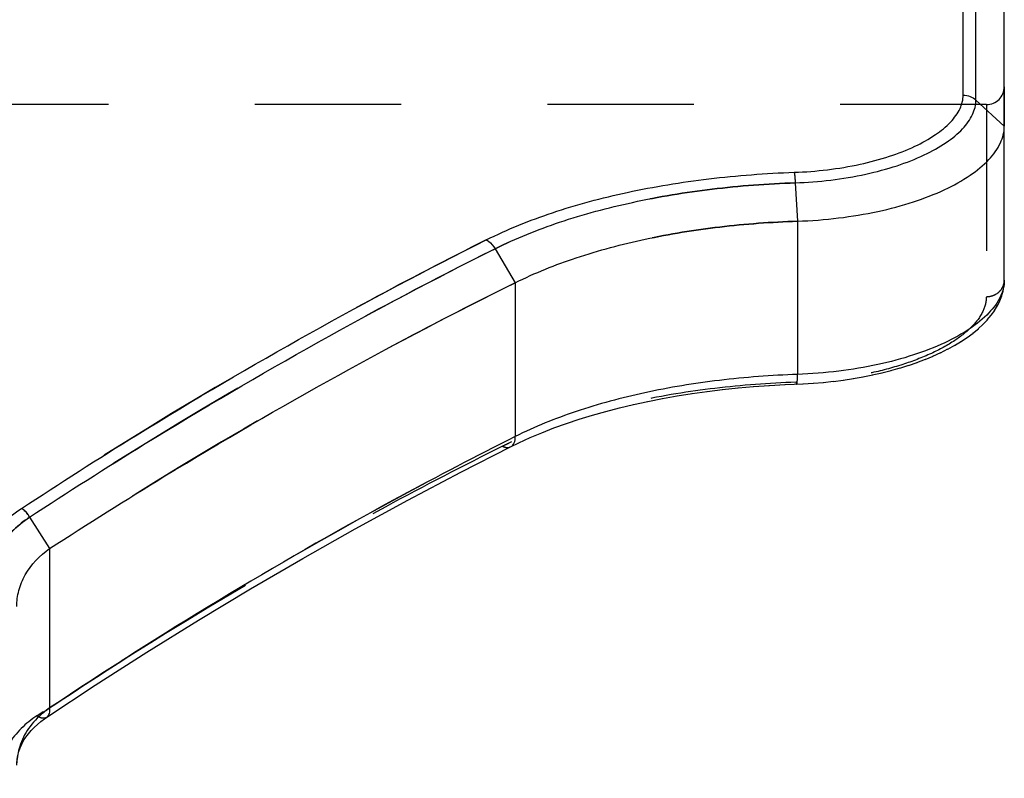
# Model space of a CAD drawing. Header units: millimetres. Extents: x 0 to 1000, y 0 to 1000.
# Tile 5 of 7: x 549 to 593, y 431 to 464. Entities that reach past the tile are written whole.
import ezdxf

# ---------------------------------------------------------------- set-up
doc = ezdxf.new("R2010")
doc.units = ezdxf.units.MM
doc.header["$LTSCALE"] = 65.185185
doc.linetypes.add('HIDDEN', pattern=[0.2, 0.1, -0.1])
for name, color, linetype in [('FASEN', 7, 'CONTINUOUS'), ('KOERPER', 7, 'CONTINUOUS'), ('KONST.EL_MIT_GEO', 7, 'CONTINUOUS')]:
    doc.layers.add(name, color=color, linetype=linetype)

msp = doc.modelspace()

# ---------------------------------------------------------------- linework, layer by layer
at = {"layer": 'FASEN', "color": 7, "linetype": 'Continuous'}
msp.add_line((593, 459.739), (593, 469.2), dxfattribs=at)
for points, knots in [([(583.785, 455.505), (584.398, 455.527), (585.599, 455.62), (587.331, 455.906), (588.916, 456.326), (590.299, 456.858), (591.438, 457.482), (592.297, 458.176), (592.856, 458.924), (593, 459.483), (593, 459.739)], [0, 0, 0, 0, 0.170288, 0.334024, 0.486712, 0.624511, 0.744596, 0.845662, 0.928957, 1, 1, 1, 1]), ([(571.212, 452.764), (572.088, 453.2), (573.987, 453.958), (577.048, 454.765), (580.35, 455.295), (582.628, 455.465), (583.785, 455.505)], [0, 0, 0, 0, 0.226624, 0.471652, 0.731958, 1, 1, 1, 1]), ([(550.464, 440.909), (552.162, 442.012), (558.903, 446.261), (565.885, 450.129), (571.212, 452.764)], [0, 0, 0, 0, 0.254132, 1, 1, 1, 1]), ([(549, 438.328), (549, 438.57), (549.064, 439.061), (549.458, 440.016), (550.028, 440.601), (550.464, 440.909)], [0, 0, 0, 0, 0.236518, 0.477906, 1, 1, 1, 1])]:
    msp.add_open_spline(points, degree=3, knots=knots, dxfattribs=at)
at = {"layer": 'FASEN', "color": 8, "linetype": 'HIDDEN'}
for points, knots in [([(583.785, 455.505), (582.627, 455.465), (580.346, 455.295), (577.039, 454.764), (573.979, 453.955), (572.082, 453.198), (571.212, 452.764)], [0, 0, 0, 0, 0.268266, 0.528959, 0.774727, 1, 1, 1, 1]), ([(571.212, 452.764), (569.457, 451.896), (562.37, 448.253), (555.504, 444.183), (550.464, 440.909)], [0, 0, 0, 0, 0.245741, 1, 1, 1, 1])]:
    msp.add_open_spline(points, degree=3, knots=knots, dxfattribs=at)
at = {"layer": 'KOERPER', "color": 8, "linetype": 'HIDDEN'}
msp.add_line((592.2, 460.7), (407.8, 460.7), dxfattribs=at)
at = {"layer": 'KONST.EL_MIT_GEO', "color": 7, "linetype": 'Continuous'}
for p, q in [((591.169, 461.123), (591.169, 470.7)), ((591.734, 460.907), (591.734, 470.466)), ((591.734, 460.907), (593, 459.739)), ((593, 452.878), (593, 459.739)), ((583.685, 457.215), (583.785, 455.505)), ((583.785, 455.505), (583.785, 448.675)), ((570.316, 454.278), (571.212, 452.764)), ((571.212, 452.764), (571.211, 445.903)), ((592.98, 452.586), (592.998, 452.796)), ((592.998, 452.786), (593, 452.877)), ((592.882, 452.167), (592.944, 452.389)), ((592.942, 452.38), (592.981, 452.595)), ((592.693, 451.735), (592.803, 451.96)), ((592.799, 451.95), (592.886, 452.176)), ((592.414, 451.31), (592.571, 451.53)), ((592.565, 451.521), (592.698, 451.744)), ((592.048, 450.901), (592.249, 451.111)), ((592.241, 451.103), (592.421, 451.318)), ((591.6, 450.511), (591.843, 450.711)), ((591.834, 450.703), (592.056, 450.909)), ((590.785, 449.969), (591.086, 450.151)), ((591.075, 450.144), (591.357, 450.332)), ((591.347, 450.324), (591.61, 450.518)), ((590.156, 449.641), (590.491, 449.808)), ((590.479, 449.802), (590.797, 449.976)), ((589.105, 449.207), (589.482, 449.349)), ((589.468, 449.344), (589.832, 449.494)), ((589.819, 449.489), (590.169, 449.648)), ((587.536, 448.743), (587.959, 448.85)), ((587.944, 448.846), (588.356, 448.962)), ((588.342, 448.958), (588.743, 449.083)), ((588.729, 449.078), (589.119, 449.212)), ((584.931, 448.318), (585.396, 448.367)), ((585.38, 448.365), (585.84, 448.424)), ((585.825, 448.422), (586.279, 448.491)), ((586.263, 448.488), (586.711, 448.567)), ((586.695, 448.564), (587.135, 448.652)), ((587.12, 448.649), (587.552, 448.747)), ((584.026, 448.254), (584.493, 448.282)), ((584.477, 448.281), (584.947, 448.32)), ((571.211, 445.903), (570.863, 445.726)), ((571.211, 445.903), (570.863, 445.728)), ((571.357, 445.621), (571.362, 445.623)), ((549.565, 442.305), (550.464, 440.909)), ((550.464, 440.909), (550.464, 433.806))]:
    msp.add_line(p, q, dxfattribs=at)
at = {"layer": 'KONST.EL_MIT_GEO', "color": 8, "linetype": 'HIDDEN'}
for p, q in [((593, 461.5), (593, 459.739)), ((592.2, 460.7), (592.2, 452.139)), ((593, 452.877), (593, 452.878)), ((579.748, 447.913), (579.764, 447.915)), ((580.43, 447.996), (580.446, 447.998)), ((581.12, 448.069), (581.135, 448.071)), ((581.815, 448.131), (581.831, 448.132)), ((582.516, 448.181), (582.532, 448.182)), ((583.221, 448.22), (583.237, 448.221)), ((583.722, 448.329), (583.746, 448.33)), ((583.722, 448.329), (583.746, 448.33)), ((577.103, 447.469), (577.118, 447.472)), ((577.75, 447.597), (577.765, 447.599)), ((578.407, 447.713), (578.422, 447.715)), ((579.073, 447.818), (579.089, 447.821)), ((575.843, 447.183), (575.858, 447.186)), ((576.467, 447.331), (576.482, 447.335)), ((574.048, 446.674), (574.062, 446.678)), ((574.633, 446.854), (574.647, 446.858)), ((575.231, 447.024), (575.246, 447.027)), ((572.923, 446.282), (572.936, 446.287)), ((573.478, 446.483), (573.491, 446.488)), ((571.862, 445.851), (571.874, 445.856)), ((572.385, 446.072), (572.397, 446.077)), ((571.362, 445.623), (571.369, 445.626)), ((568.769, 444.309), (568.78, 444.315)), ((549.217, 442.705), (549.211, 442.701)), ((566.415, 443.067), (566.426, 443.073)), ((564.069, 441.786), (564.08, 441.792)), ((561.73, 440.465), (561.741, 440.472)), ((559.4, 439.106), (559.411, 439.112)), ((557.082, 437.71), (557.093, 437.717)), ((554.777, 436.279), (554.789, 436.286)), ((552.491, 434.816), (552.497, 434.82)), ((549.899, 433.459), (550.183, 433.647)), ((549.899, 433.459), (550.184, 433.645)), ((549.913, 433.072), (549.918, 433.076)), ((550.068, 433.201), (550.073, 433.205)), ((550.231, 433.324), (550.236, 433.328)), ((549.511, 432.649), (549.516, 432.655)), ((549.634, 432.795), (549.639, 432.801)), ((549.769, 432.937), (549.773, 432.941)), ((549.217, 432.183), (549.221, 432.189)), ((549.302, 432.342), (549.306, 432.349)), ((549.401, 432.498), (549.405, 432.504)), ((549.146, 432.02), (549.149, 432.027))]:
    msp.add_line(p, q, dxfattribs=at)
at = {"layer": 'KONST.EL_MIT_GEO', "color": 7, "linetype": 'Continuous'}
for points in [[(571.004, 445.449), (571.369, 445.626), (571.874, 445.856), (572.397, 446.077), (572.936, 446.287), (573.491, 446.488), (574.062, 446.678), (574.647, 446.858), (575.246, 447.027), (575.858, 447.186), (576.482, 447.335), (577.118, 447.472), (577.765, 447.599), (578.422, 447.715), (579.089, 447.821), (579.764, 447.915), (580.446, 447.998), (581.135, 448.071), (581.831, 448.132), (582.532, 448.182), (583.237, 448.221), (584.036, 448.255)], [(550.343, 433.401), (552.497, 434.82), (554.789, 436.286), (557.093, 437.717), (559.411, 439.112), (561.741, 440.472), (564.08, 441.792), (566.426, 443.073), (568.78, 444.315), (571.004, 445.449)], [(549.149, 432.027), (549.221, 432.189), (549.306, 432.349), (549.405, 432.504), (549.516, 432.655), (549.639, 432.801), (549.773, 432.941), (549.918, 433.076), (550.073, 433.205), (550.236, 433.328), (550.343, 433.401)], [(549, 431.258), (549.002, 431.341), (549.017, 431.518), (549.046, 431.691), (549.091, 431.861), (549.149, 432.027)]]:
    msp.add_lwpolyline(points, dxfattribs=at)
at = {"layer": 'KONST.EL_MIT_GEO', "color": 8, "linetype": 'HIDDEN'}
for centre, radius, start, end in [((592.2, 461.5), 0.8, 270, 360), ((579.026, 428.618), 18.822, 115.4897, 116.4397)]:
    msp.add_arc(centre, radius, start, end, dxfattribs=at)
at = {"layer": 'KONST.EL_MIT_GEO', "color": 7, "linetype": 'Continuous'}
for centre, radius, start, end in [((552.916, 430.302), 4.277, 124.9806, 129.7507), ((551.747, 431.255), 2.747, 162.2519, 177.8694)]:
    msp.add_arc(centre, radius, start, end, dxfattribs=at)
for points, knots in [([(583.64, 457.684), (584.627, 457.719), (586.065, 457.886), (587.847, 458.361), (588.975, 458.798), (589.9, 459.307), (590.597, 459.868), (591.049, 460.47), (591.168, 460.918), (591.169, 461.123)], [0, 0, 0, 0, 0.336313, 0.489622, 0.627577, 0.747391, 0.847841, 0.930221, 1, 1, 1, 1]), ([(591.169, 461.123), (591.272, 461.123), (591.48, 461.086), (591.66, 460.976), (591.734, 460.907)], [0, 0, 0, 0, 0.505178, 1, 1, 1, 1]), ([(583.685, 457.215), (584.74, 457.253), (586.277, 457.432), (588.184, 457.941), (589.391, 458.409), (590.382, 458.955), (591.127, 459.558), (591.61, 460.205), (591.735, 460.687), (591.734, 460.907)], [0, 0, 0, 0, 0.33577, 0.488987, 0.626973, 0.746901, 0.847492, 0.930015, 1, 1, 1, 1]), ([(569.919, 454.67), (570.868, 455.144), (572.931, 455.974), (576.262, 456.862), (579.872, 457.45), (582.368, 457.639), (583.64, 457.684)], [0, 0, 0, 0, 0.22506, 0.469751, 0.729972, 1, 1, 1, 1]), ([(583.64, 457.684), (583.645, 457.656), (583.667, 457.5), (583.678, 457.344), (583.685, 457.215)], [0, 0, 0, 0, 0.181147, 1, 1, 1, 1]), ([(570.316, 454.278), (571.241, 454.74), (573.252, 455.549), (576.498, 456.415), (580.016, 456.988), (582.447, 457.172), (583.685, 457.215)], [0, 0, 0, 0, 0.225238, 0.469992, 0.730143, 1, 1, 1, 1]), ([(549.211, 442.701), (550.913, 443.82), (557.638, 448.107), (564.608, 452.014), (569.919, 454.67)], [0, 0, 0, 0, 0.255404, 1, 1, 1, 1]), ([(569.919, 454.67), (569.957, 454.651), (570.117, 454.552), (570.242, 454.402), (570.316, 454.278)], [0, 0, 0, 0, 0.2271, 1, 1, 1, 1]), ([(549.565, 442.305), (551.27, 443.425), (558.01, 447.713), (564.994, 451.621), (570.316, 454.278)], [0, 0, 0, 0, 0.255368, 1, 1, 1, 1]), ([(593, 452.878), (593, 452.628), (592.855, 452.079), (592.297, 451.343), (591.439, 450.655), (590.301, 450.034), (588.918, 449.5), (587.333, 449.079), (585.6, 448.79), (584.398, 448.697), (583.785, 448.675)], [0, 0, 0, 0, 0.069668, 0.152278, 0.253223, 0.373543, 0.511749, 0.664885, 0.829095, 1, 1, 1, 1]), ([(583.785, 448.675), (582.621, 448.633), (580.338, 448.461), (577.032, 447.923), (573.977, 447.106), (572.083, 446.342), (571.211, 445.903)], [0, 0, 0, 0, 0.269346, 0.529261, 0.77417, 1, 1, 1, 1]), ([(583.75, 448.242), (583.754, 448.242), (583.761, 448.255), (583.765, 448.276), (583.771, 448.314), (583.778, 448.388), (583.783, 448.511), (583.785, 448.616), (583.785, 448.675)], [0, 0, 0, 0, 0.02433, 0.077785, 0.162821, 0.278445, 0.593292, 1, 1, 1, 1]), ([(570.863, 445.728), (569.142, 444.862), (562.162, 441.205), (555.415, 437.11), (550.464, 433.806)], [0, 0, 0, 0, 0.244587, 1, 1, 1, 1]), ([(571.004, 445.449), (571.073, 445.483), (571.194, 445.629), (571.214, 445.808), (571.212, 445.904)], [0, 0, 0, 0, 0.446271, 1, 1, 1, 1]), ([(547.169, 439.465), (547.174, 439.77), (547.274, 440.393), (547.685, 441.272), (548.342, 442.065), (548.903, 442.502), (549.211, 442.701)], [0, 0, 0, 0, 0.230377, 0.468536, 0.723241, 1, 1, 1, 1]), ([(549.565, 442.305), (549.547, 442.349), (549.495, 442.454), (549.369, 442.585), (549.265, 442.667), (549.211, 442.701)], [0, 0, 0, 0, 0.262062, 0.645261, 1, 1, 1, 1]), ([(547.734, 439.273), (547.733, 439.558), (547.814, 440.139), (548.178, 440.962), (548.772, 441.707), (549.283, 442.118), (549.565, 442.305)], [0, 0, 0, 0, 0.231666, 0.470193, 0.724403, 1, 1, 1, 1]), ([(550.182, 433.59), (549.936, 433.386), (549.506, 432.934), (549.221, 432.375), (549.131, 432.092)], [0, 0, 0, 0, 0.51836, 1, 1, 1, 1]), ([(550.343, 433.401), (550.396, 433.437), (550.48, 433.574), (550.476, 433.725), (550.464, 433.806)], [0, 0, 0, 0, 0.436944, 1, 1, 1, 1])]:
    msp.add_open_spline(points, degree=3, knots=knots, dxfattribs=at)
at = {"layer": 'KONST.EL_MIT_GEO', "color": 8, "linetype": 'HIDDEN'}
for points, knots in [([(583.64, 457.684), (583.645, 457.656), (583.667, 457.5), (583.678, 457.344), (583.685, 457.215)], [0, 0, 0, 0, 0.181176, 1, 1, 1, 1]), ([(583.685, 457.215), (582.447, 457.171), (580.016, 456.988), (576.498, 456.416), (573.252, 455.549), (571.241, 454.741), (570.316, 454.278)], [0, 0, 0, 0, 0.269852, 0.53, 0.774747, 1, 1, 1, 1]), ([(569.919, 454.669), (568.174, 453.797), (561.099, 450.12), (554.248, 446.013), (549.217, 442.705)], [0, 0, 0, 0, 0.244709, 1, 1, 1, 1]), ([(569.919, 454.669), (569.957, 454.651), (570.117, 454.552), (570.242, 454.402), (570.316, 454.278)], [0, 0, 0, 0, 0.227108, 1, 1, 1, 1]), ([(570.316, 454.278), (568.567, 453.404), (561.476, 449.725), (554.609, 445.616), (549.565, 442.305)], [0, 0, 0, 0, 0.244742, 1, 1, 1, 1]), ([(592.2, 452.139), (592.304, 452.139), (592.511, 452.176), (592.776, 452.338), (592.957, 452.583), (593, 452.781), (593, 452.877)], [0, 0, 0, 0, 0.258987, 0.512781, 0.759094, 1, 1, 1, 1]), ([(592.2, 452.139), (592.2, 451.912), (592.064, 451.413), (591.548, 450.748), (590.756, 450.126), (589.707, 449.562), (588.434, 449.078), (586.978, 448.696), (585.387, 448.434), (584.285, 448.349), (583.722, 448.329)], [0, 0, 0, 0, 0.068737, 0.150938, 0.25194, 0.37258, 0.511171, 0.664621, 0.829016, 1, 1, 1, 1]), ([(583.722, 448.329), (582.514, 448.286), (580.141, 448.108), (576.705, 447.553), (573.526, 446.712), (571.555, 445.923), (570.646, 445.471)], [0, 0, 0, 0, 0.269152, 0.52901, 0.774013, 1, 1, 1, 1]), ([(583.722, 448.329), (583.726, 448.307), (583.732, 448.284), (583.742, 448.242), (583.75, 448.242)], [0, 0, 0, 0, 0.720686, 1, 1, 1, 1]), ([(583.722, 448.329), (583.726, 448.307), (583.732, 448.284), (583.742, 448.242), (583.75, 448.242)], [0, 0, 0, 0, 0.720692, 1, 1, 1, 1]), ([(550.464, 433.806), (552.167, 434.943), (558.894, 439.289), (565.882, 443.234), (571.211, 445.903)], [0, 0, 0, 0, 0.25563, 1, 1, 1, 1]), ([(570.646, 445.471), (568.895, 444.601), (561.796, 440.924), (554.933, 436.795), (549.899, 433.459)], [0, 0, 0, 0, 0.244555, 1, 1, 1, 1]), ([(570.646, 445.471), (570.705, 445.442), (570.825, 445.402), (570.953, 445.423), (571.004, 445.449)], [0, 0, 0, 0, 0.536373, 1, 1, 1, 1]), ([(549.565, 442.305), (549.549, 442.35), (549.511, 442.436), (549.422, 442.543), (549.321, 442.63), (549.252, 442.682), (549.217, 442.705)], [0, 0, 0, 0, 0.261175, 0.518321, 0.768039, 1, 1, 1, 1]), ([(549.565, 442.306), (549.069, 441.976), (548.409, 441.366), (547.892, 440.355), (547.772, 439.83), (547.748, 439.57)], [0, 0, 0, 0, 0.528368, 0.768459, 1, 1, 1, 1]), ([(549.899, 433.459), (549.402, 433.129), (548.743, 432.508), (548.276, 431.467), (548.2, 430.932), (548.2, 430.67)], [0, 0, 0, 0, 0.528457, 0.767885, 1, 1, 1, 1]), ([(549.899, 433.459), (549.973, 433.412), (550.117, 433.342), (550.287, 433.364), (550.343, 433.401)], [0, 0, 0, 0, 0.566517, 1, 1, 1, 1])]:
    msp.add_open_spline(points, degree=3, knots=knots, dxfattribs=at)
msp.add_open_spline([(550.182, 433.59), (550.273, 433.666), (550.368, 433.739), (550.464, 433.806)], degree=3, dxfattribs=at)

doc.saveas('drawing.dxf')
